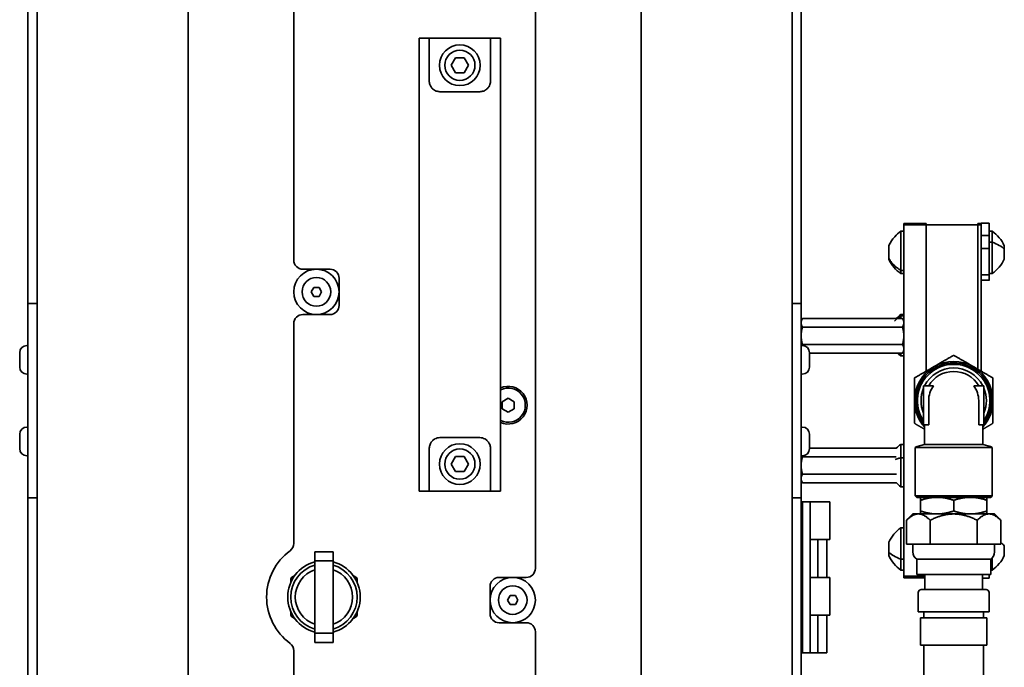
# Model space of a CAD drawing. Header units: millimetres. Extents: x 0 to 7128, y 0 to 5040.
# Tile 59 of 93: x 2702 to 3028, y 2776 to 2990. Entities that reach past the tile are written whole.
import ezdxf

# ---------------------------------------------------------------- set-up
doc = ezdxf.new("R2010")
doc.units = ezdxf.units.MM
doc.header["$LTSCALE"] = 12
doc.layers.add('Spigoli visibili(ISO)', color=7, linetype='Continuous', lineweight=35)

msp = doc.modelspace()

# ---------------------------------------------------------------- linework, layer by layer
at = {"layer": 'Spigoli visibili(ISO)'}
for p, q in [((2707.6285, 3176.4078), (2707.6285, 2663.4078)), ((2957.6285, 2663.4078), (2957.6285, 3176.4078)), ((2757.6285, 2600.4344), (2757.6285, 3160.9078)), ((2907.6285, 3160.9078), (2907.6285, 2600.4344)), ((2872.6285, 3110.9078), (2872.6285, 2808.4078)), ((2704.6285, 3068.9078), (2704.6285, 2896.0209)), ((2960.6285, 2896.0209), (2960.6285, 3068.9078)), ((2792.6285, 2910.4078), (2792.6285, 3033.7578)), ((2834.1285, 2969.7627), (2834.1285, 2983.9078)), ((2834.1285, 2983.9078), (2837.5035, 2983.9078)), ((2837.5035, 2983.9078), (2837.5035, 2969.7627)), ((2837.5035, 2983.9078), (2857.7535, 2983.9078)), ((2857.7535, 2969.7627), (2857.7535, 2983.9078)), ((2857.7535, 2983.9078), (2861.1285, 2983.9078)), ((2861.1285, 2969.7627), (2861.1285, 2983.9078)), ((2844.7417, 2974.9078), (2846.1851, 2977.4078)), ((2846.1851, 2977.4078), (2849.0719, 2977.4078)), ((2849.0719, 2977.4078), (2850.5152, 2974.9078)), ((2846.1851, 2972.4078), (2844.7417, 2974.9078)), ((2850.5152, 2974.9078), (2849.0719, 2972.4078)), ((2849.0719, 2972.4078), (2846.1851, 2972.4078)), ((2834.1285, 2969.7627), (2834.1285, 2961.9685)), ((2837.5035, 2969.6578), (2837.5035, 2969.7627)), ((2857.7535, 2969.7627), (2857.7535, 2969.6578)), ((2861.1285, 2969.7627), (2861.1285, 2961.9685)), ((2841.0035, 2966.1578), (2854.2535, 2966.1578)), ((2834.1285, 2855.8471), (2834.1285, 2961.9685)), ((2861.1285, 2855.8471), (2861.1285, 2961.9685)), ((2994.6285, 2922.0483), (2994.6285, 2922.5082)), ((2994.6285, 2922.5082), (3001.9945, 2922.5082)), ((2994.6285, 2922.0483), (2994.6285, 2922.5082)), ((3001.9945, 2922.0483), (2994.6285, 2922.0483)), ((2994.6285, 2805.7672), (2994.6285, 2922.0483)), ((2994.6285, 2922.0483), (3001.9945, 2922.0483)), ((2994.6285, 2805.7672), (2994.6285, 2922.0483)), ((3001.9945, 2922.0483), (3001.9945, 2922.5082)), ((3001.9945, 2922.5082), (3001.9945, 2922.0483)), ((3001.9945, 2922.5082), (3001.9945, 2922.0483)), ((3020.2825, 2922.0483), (3001.9945, 2922.0483)), ((3001.9945, 2873.6396), (3001.9945, 2922.0483)), ((3001.9945, 2873.6396), (3001.9945, 2922.0483)), ((3001.9945, 2922.0483), (3001.9945, 2873.6396)), ((3001.9945, 2922.0483), (3001.9945, 2873.6396)), ((3019.0825, 2922.0483), (3019.0825, 2922.5082)), ((3019.0825, 2922.0483), (3019.0825, 2922.5082)), ((3019.0825, 2922.5082), (3020.2825, 2922.5082)), ((3019.0825, 2874.3324), (3019.0825, 2922.0483)), ((3020.2825, 2922.0483), (3019.0825, 2922.0483)), ((3019.0825, 2874.3324), (3019.0825, 2922.0483)), ((3019.0825, 2922.0483), (3020.2825, 2922.0483)), ((3020.2825, 2922.5082), (3020.2825, 2922.6793)), ((3020.2825, 2922.6793), (3022.8985, 2922.6793)), ((3020.2825, 2922.0483), (3020.2825, 2922.5082)), ((3020.2825, 2922.5082), (3020.2825, 2922.0483)), ((3020.2825, 2922.0483), (3020.2825, 2873.6396)), ((3020.2825, 2873.6396), (3020.2825, 2922.0483)), ((3020.2825, 2922.0483), (3020.2825, 2873.6396)), ((3022.8985, 2922.6793), (3022.8985, 2918.5434)), ((3022.8985, 2922.6793), (3022.8985, 2918.5434)), ((2993.6285, 2906.9989), (2993.6285, 2919.9768)), ((2994.6285, 2919.9768), (2993.6285, 2919.9768)), ((2993.6285, 2906.9989), (2993.6285, 2919.9768)), ((3020.2825, 2918.5434), (3022.8985, 2918.5434)), ((3022.8985, 2918.5434), (3020.2825, 2918.5434)), ((3022.8985, 2919.9768), (3023.8985, 2919.9768)), ((3022.8985, 2918.5434), (3022.8985, 2914.255)), ((3022.8985, 2918.5434), (3022.8985, 2914.255)), ((3023.8985, 2919.9768), (3023.8985, 2916.3328)), ((3023.8985, 2916.3328), (3023.8985, 2919.9768)), ((2989.6285, 2915.1671), (2989.6285, 2914.2506)), ((3023.8985, 2916.3328), (3022.8985, 2916.3328)), ((3022.8985, 2916.3328), (3023.8985, 2916.3328)), ((3023.8985, 2916.3328), (3023.8985, 2905.9768)), ((3023.8985, 2905.9768), (3023.8985, 2916.3328)), ((3027.8985, 2915.1768), (3027.8985, 2914.9768)), ((3027.8985, 2914.7705), (3027.8985, 2914.0316)), ((2989.6285, 2913.8933), (2989.6285, 2912.0603)), ((2989.6285, 2913.8933), (2989.6285, 2912.0603)), ((2989.6285, 2911.703), (2989.6285, 2911.0981)), ((2989.6792, 2914.1315), (2989.6792, 2914.1315)), ((2989.6792, 2911.8221), (2989.6792, 2911.8221)), ((3022.8985, 2914.255), (3020.2825, 2914.255)), ((3020.2825, 2914.255), (3022.8985, 2914.255)), ((3022.8985, 2905.5985), (3022.8985, 2914.255)), ((3022.8985, 2905.5985), (3022.8985, 2914.255)), ((3027.8985, 2914.0316), (3027.8985, 2913.1831)), ((3027.8985, 2912.7705), (3027.8985, 2911.1831)), ((2989.6285, 2911.0981), (2989.6285, 2910.7865)), ((3027.8985, 2910.9768), (3027.8985, 2910.7768)), ((2804.6285, 2907.4078), (2795.6285, 2907.4078)), ((2993.6285, 2906.9989), (2994.6285, 2906.9989)), ((2994.6285, 2906.9989), (2993.6285, 2906.9989)), ((2993.6285, 2905.9768), (2993.6285, 2906.9989)), ((2993.6285, 2905.9768), (2993.6285, 2906.9989)), ((2994.6285, 2905.9768), (2993.6285, 2905.9768)), ((3022.8985, 2905.5985), (3020.2825, 2905.5985)), ((3020.2825, 2905.5985), (3022.8985, 2905.5985)), ((3022.8985, 2905.9768), (3023.8985, 2905.9768)), ((3022.8985, 2905.5985), (3022.8985, 2903.7604)), ((3022.8985, 2905.5985), (3022.8985, 2903.7604)), ((2807.6285, 2895.4078), (2807.6285, 2904.4078)), ((3020.2825, 2903.7604), (3022.8985, 2903.7604)), ((3022.8985, 2903.7604), (3022.8985, 2903.704)), ((2798.3964, 2899.9078), (2799.2625, 2901.4078)), ((2799.2625, 2898.4078), (2798.3964, 2899.9078)), ((2799.2625, 2901.4078), (2800.9945, 2901.4078)), ((2800.9945, 2898.4078), (2799.2625, 2898.4078)), ((2800.9945, 2901.4078), (2801.8605, 2899.9078)), ((2801.8605, 2899.9078), (2800.9945, 2898.4078)), ((2704.6285, 2896.0209), (2707.6285, 2896.0209)), ((2704.6285, 2831.7947), (2704.6285, 2896.0209)), ((2960.6285, 2896.0209), (2957.6285, 2896.0209)), ((2960.6285, 2896.0209), (2960.6285, 2831.7947)), ((2795.6285, 2892.4078), (2804.6285, 2892.4078)), ((2993.6285, 2892.0093), (2993.6285, 2892.3768)), ((2994.6285, 2892.3768), (2993.6285, 2892.3768)), ((2993.6285, 2892.0093), (2993.6285, 2892.3768)), ((2993.6285, 2891.1503), (2993.6285, 2892.0093)), ((2993.6285, 2892.0093), (2994.6285, 2892.0093)), ((2993.6285, 2892.0093), (2993.6285, 2891.1503)), ((2792.6285, 2816.656), (2792.6285, 2889.4078)), ((2960.6285, 2890.3768), (2961.0751, 2891.1503)), ((2961.0751, 2891.1503), (2992.1466, 2891.1503)), ((2992.4882, 2891.1503), (2994.1819, 2891.1503)), ((2994.6285, 2890.3768), (2994.1819, 2891.1503)), ((2961.0751, 2888.2635), (2994.1819, 2888.2635)), ((2704.2485, 2882.1578), (2704.6285, 2882.1578)), ((2961.0085, 2882.1578), (2960.6285, 2882.1578)), ((2961.0751, 2882.49), (2994.1819, 2882.49)), ((2701.8785, 2875.0278), (2701.8785, 2879.7878)), ((2963.3785, 2879.7878), (2963.3785, 2875.0278)), ((2963.3785, 2879.6033), (2994.1819, 2879.6033)), ((2993.6285, 2878.7443), (2993.6285, 2879.6033)), ((2993.6285, 2879.6033), (2993.6285, 2878.7443)), ((2994.6285, 2880.3768), (2994.1819, 2879.6033)), ((2994.6285, 2878.7443), (2993.6285, 2878.7443)), ((2704.2485, 2872.6578), (2704.6285, 2872.6578)), ((2961.0085, 2872.6578), (2960.6285, 2872.6578)), ((3004.4913, 2868.8544), (3001.1385, 2868.8544)), ((3001.1385, 2855.8544), (3001.1385, 2868.8544)), ((3021.1385, 2868.8544), (3017.7857, 2868.8544)), ((3021.1385, 2855.8544), (3021.1385, 2868.8544)), ((2861.6285, 2863.5625), (2863.6285, 2864.7172)), ((2861.6285, 2861.2531), (2861.6285, 2863.5625)), ((2863.6285, 2864.7172), (2865.6285, 2863.5625)), ((2865.6285, 2863.5625), (2865.6285, 2861.2531)), ((3002.8527, 2855.8544), (3002.8527, 2863.9078)), ((3019.4242, 2863.9078), (3019.4242, 2855.8544)), ((2863.6285, 2860.0984), (2861.6285, 2861.2531)), ((2865.6285, 2861.2531), (2863.6285, 2860.0984)), ((2701.8785, 2848.0278), (2701.8785, 2852.7878)), ((2704.2485, 2855.1578), (2704.6285, 2855.1578)), ((2834.1285, 2855.8471), (2834.1285, 2848.0529)), ((2861.1285, 2855.8471), (2861.1285, 2848.0529)), ((2961.0085, 2855.1578), (2960.6285, 2855.1578)), ((2963.3785, 2852.7878), (2963.3785, 2848.0278)), ((3001.1385, 2855.8544), (3002.8527, 2855.8544)), ((3001.4885, 2855.8544), (3001.4885, 2849.3724)), ((3019.4242, 2855.8544), (3021.1385, 2855.8544)), ((3020.7885, 2855.8544), (3020.7885, 2849.3724)), ((2854.2535, 2851.6578), (2841.0035, 2851.6578)), ((2993.6285, 2844.9875), (2993.6285, 2849.4388)), ((2994.6285, 2849.4388), (2993.6285, 2849.4388)), ((2993.6285, 2844.9875), (2993.6285, 2849.4387)), ((2834.1285, 2833.9078), (2834.1285, 2848.0529)), ((2837.5035, 2848.0529), (2837.5035, 2848.1578)), ((2837.5035, 2848.0529), (2837.5035, 2833.9078)), ((2857.7535, 2848.1578), (2857.7535, 2848.0529)), ((2857.7535, 2833.9078), (2857.7535, 2848.0529)), ((2861.1285, 2833.9078), (2861.1285, 2848.0529)), ((2963.3785, 2848.2123), (2992.1467, 2848.2123)), ((3023.8885, 2848.3748), (2998.3885, 2848.3748)), ((2998.3885, 2832.4078), (2998.3885, 2848.3748)), ((3001.4885, 2849.3724), (2999.0003, 2848.7057)), ((3001.4885, 2849.3724), (3020.7885, 2849.3724)), ((3020.7885, 2849.3724), (3023.2767, 2848.7057)), ((3023.8885, 2832.4078), (3023.8885, 2848.3748)), ((2704.2485, 2845.6578), (2704.6285, 2845.6578)), ((2844.7417, 2842.9078), (2846.1851, 2845.4078)), ((2846.1851, 2840.4078), (2844.7417, 2842.9078)), ((2846.1851, 2845.4078), (2849.0719, 2845.4078)), ((2849.0719, 2845.4078), (2850.5152, 2842.9078)), ((2850.5152, 2842.9078), (2849.0719, 2840.4078)), ((2961.0085, 2845.6578), (2960.6285, 2845.6578)), ((2961.0751, 2845.3255), (2992.1466, 2845.3255)), ((2994.6285, 2844.9875), (2993.6285, 2844.9875)), ((2993.6285, 2835.4388), (2993.6285, 2844.9875)), ((2993.6285, 2844.9875), (2994.6285, 2844.9875)), ((2993.6285, 2835.4388), (2993.6285, 2844.9875)), ((2849.0719, 2840.4078), (2846.1851, 2840.4078)), ((2960.6285, 2837.4388), (2961.0751, 2836.6653)), ((2961.0751, 2839.552), (2992.1467, 2839.552)), ((2961.0751, 2836.6653), (2992.1467, 2836.6653)), ((2834.1285, 2833.9078), (2837.5035, 2833.9078)), ((2837.5035, 2833.9078), (2857.7535, 2833.9078)), ((2857.7535, 2833.9078), (2861.1285, 2833.9078)), ((2994.6285, 2835.4388), (2993.6285, 2835.4388)), ((2704.6285, 2831.7947), (2707.6285, 2831.7947)), ((2704.6285, 2831.7947), (2704.6285, 2658.9078)), ((2960.6285, 2831.7947), (2957.6285, 2831.7947)), ((2960.6285, 2658.9078), (2960.6285, 2831.7947)), ((2961.1285, 2830.4078), (2960.6285, 2830.4078)), ((2961.1285, 2780.4078), (2961.1285, 2830.4078)), ((2963.6285, 2830.4078), (2961.1285, 2830.4078)), ((2963.6285, 2830.4078), (2964.6285, 2830.4078)), ((2963.6285, 2780.4078), (2963.6285, 2830.4078)), ((2970.1285, 2830.4078), (2964.6285, 2830.4078)), ((2970.1285, 2830.4078), (2970.1285, 2817.9078)), ((3023.8885, 2832.4078), (2998.3885, 2832.4078)), ((2998.8885, 2831.9078), (2998.3885, 2832.4078)), ((3023.3885, 2831.9078), (2998.8885, 2831.9078)), ((3000.1385, 2830.9253), (3000.1385, 2831.9078)), ((3000.1385, 2830.9253), (3000.1385, 2827.3903)), ((3011.1385, 2830.9253), (3011.1385, 2827.3903)), ((3022.1385, 2831.9078), (3022.1385, 2830.9253)), ((3022.1385, 2827.3903), (3022.1385, 2830.9253)), ((3023.3885, 2831.9078), (3023.8885, 2832.4078)), ((3000.1385, 2826.4078), (3000.1385, 2827.3903)), ((3022.1385, 2827.3903), (3022.1385, 2826.4078)), ((2997.6385, 2826.4078), (2995.55, 2824.3193)), ((2995.55, 2816.4078), (2995.55, 2824.3193)), ((2997.6385, 2826.4078), (2999.4471, 2826.4078)), ((2999.4471, 2826.4078), (3011.1385, 2826.4078)), ((3003.3443, 2816.4078), (3003.3443, 2824.3193)), ((3011.1385, 2826.4078), (3022.8298, 2826.4078)), ((3018.9327, 2816.4078), (3018.9327, 2824.3193)), ((3022.8298, 2826.4078), (3024.6385, 2826.4078)), ((3024.6385, 2826.4078), (3026.7269, 2824.3193)), ((3026.7269, 2816.4078), (3026.7269, 2824.3193)), ((2993.6285, 2811.4828), (2993.6285, 2821.8388)), ((2994.6285, 2821.8388), (2993.6285, 2821.8388)), ((2993.6285, 2821.8388), (2993.6285, 2811.4828)), ((2963.6285, 2817.9078), (2964.6285, 2817.9078)), ((2966.1285, 2817.9078), (2963.6285, 2817.9078)), ((2966.4329, 2817.9078), (2966.1285, 2817.9078)), ((2966.1285, 2817.9078), (2966.1285, 2805.4078)), ((2970.1285, 2817.9078), (2966.4329, 2817.9078)), ((2969.1285, 2817.9078), (2969.1285, 2805.4078)), ((2989.6285, 2816.8388), (2989.6285, 2817.0388)), ((2799.6285, 2813.9078), (2805.6285, 2813.9078)), ((2799.6285, 2810.9065), (2799.6285, 2813.9078)), ((2805.6285, 2810.9065), (2805.6285, 2813.9078)), ((2989.6285, 2815.045), (2989.6285, 2816.6325)), ((2989.6285, 2813.784), (2989.6285, 2814.6325)), ((2989.6285, 2813.045), (2989.6285, 2813.784)), ((2995.55, 2816.4078), (2999.4471, 2816.4078)), ((2997.6385, 2813.8445), (2997.6385, 2816.4078)), ((2999.4471, 2816.4078), (3003.3443, 2816.4078)), ((3003.3443, 2816.4078), (3011.1385, 2816.4078)), ((3011.1385, 2816.4078), (3018.9327, 2816.4078)), ((3018.9327, 2816.4078), (3022.8298, 2816.4078)), ((3022.8298, 2816.4078), (3026.7269, 2816.4078)), ((3024.6385, 2813.8445), (3024.6385, 2816.4078)), ((3027.8985, 2815.8935), (3027.8985, 2815.045)), ((3027.8985, 2814.6325), (3027.8985, 2813.045)), ((2799.6285, 2810.9065), (2805.6285, 2810.9065)), ((2799.6285, 2786.9091), (2799.6285, 2810.9065)), ((2805.6285, 2786.9091), (2805.6285, 2810.9065)), ((2989.6285, 2812.6388), (2989.6285, 2812.8388)), ((2994.6285, 2811.4828), (2993.6285, 2811.4828)), ((2993.6285, 2807.8388), (2993.6285, 2811.4828)), ((2993.6285, 2811.4828), (2994.6285, 2811.4828)), ((2993.6285, 2811.4828), (2993.6285, 2807.8388)), ((3023.3885, 2811.4078), (2998.8885, 2811.4078)), ((2998.8885, 2806.4078), (2998.8885, 2811.4078)), ((3023.3885, 2806.4078), (3023.3885, 2811.4078)), ((3023.8985, 2811.8716), (3023.8985, 2807.8388)), ((3023.8985, 2807.8388), (3023.8985, 2811.8716)), ((3027.8985, 2812.8388), (3027.8985, 2812.6388)), ((2994.6285, 2807.8388), (2993.6285, 2807.8388)), ((3023.3885, 2807.8388), (3023.8985, 2807.8388)), ((2869.6285, 2805.4078), (2860.6285, 2805.4078)), ((2963.6285, 2805.4078), (2964.6285, 2805.4078)), ((2966.1285, 2805.4078), (2963.6285, 2805.4078)), ((2966.4329, 2805.4078), (2966.1285, 2805.4078)), ((2970.1285, 2805.4078), (2966.4329, 2805.4078)), ((2970.1285, 2792.9078), (2970.1285, 2805.4078)), ((2994.6285, 2805.7672), (3001.6385, 2805.7672)), ((3001.6385, 2805.7672), (2994.6285, 2805.7672)), ((2994.6285, 2805.3073), (2994.6285, 2805.7672)), ((2994.6285, 2805.3073), (2994.6285, 2805.7672)), ((2994.6285, 2805.3073), (3001.6385, 2805.3073)), ((3023.3885, 2806.4078), (2998.8885, 2806.4078)), ((3001.6385, 2801.4078), (3001.6385, 2806.4078)), ((3020.6385, 2801.4078), (3020.6385, 2806.4078)), ((3020.6385, 2805.1656), (3022.8985, 2805.1656)), ((3022.8985, 2806.4078), (3022.8985, 2805.1656)), ((3022.8985, 2806.4078), (3022.8985, 2805.1656)), ((2857.6285, 2802.4078), (2857.6285, 2793.4078)), ((3000.3885, 2801.4078), (3021.8885, 2801.4078)), ((2863.3964, 2797.9078), (2864.2625, 2799.4078)), ((2864.2625, 2796.4078), (2863.3964, 2797.9078)), ((2864.2625, 2799.4078), (2865.9945, 2799.4078)), ((2865.9945, 2799.4078), (2866.8605, 2797.9078)), ((2866.8605, 2797.9078), (2865.9945, 2796.4078)), ((2999.3885, 2800.4078), (2999.3885, 2794.0078)), ((3022.8885, 2800.4078), (3022.8885, 2794.0078)), ((2865.9945, 2796.4078), (2864.2625, 2796.4078)), ((2999.3885, 2794.0078), (3022.8885, 2794.0078)), ((3001.2385, 2792.0078), (3001.2385, 2794.0078)), ((3021.0385, 2792.0078), (3021.0385, 2794.0078)), ((2963.6285, 2792.9078), (2964.6285, 2792.9078)), ((2966.1285, 2792.9078), (2963.6285, 2792.9078)), ((2966.4329, 2792.9078), (2966.1285, 2792.9078)), ((2966.1285, 2780.4078), (2966.1285, 2792.9078)), ((2970.1285, 2792.9078), (2966.4329, 2792.9078)), ((2969.1285, 2780.4078), (2969.1285, 2792.9078)), ((3022.1385, 2792.0078), (3000.1385, 2792.0078)), ((3000.1385, 2783.0078), (3000.1385, 2792.0078)), ((3022.1385, 2783.0078), (3022.1385, 2792.0078)), ((2860.6285, 2790.4078), (2869.6285, 2790.4078)), ((2799.6285, 2786.9091), (2805.6285, 2786.9091)), ((2799.6285, 2783.9078), (2799.6285, 2786.9091)), ((2805.6285, 2783.9078), (2805.6285, 2786.9091)), ((2872.6285, 2787.4078), (2872.6285, 2621.9078)), ((2792.6285, 2636.9078), (2792.6285, 2781.1595)), ((2799.6285, 2783.9078), (2805.6285, 2783.9078)), ((3000.1385, 2783.0078), (3022.1385, 2783.0078)), ((3001.2385, 2675.7682), (3001.2385, 2783.0078)), ((3021.0385, 2675.7682), (3021.0385, 2783.0078)), ((2961.1285, 2780.4078), (2960.6285, 2780.4078)), ((2963.6285, 2780.4078), (2961.1285, 2780.4078)), ((2966.1285, 2780.4078), (2963.6285, 2780.4078)), ((2969.1285, 2780.4078), (2966.1285, 2780.4078))]:
    msp.add_line(p, q, dxfattribs=at)
for centre, radius in [((2847.6285, 2974.9078), 6.75), ((2847.6285, 2974.9078), 5), ((2800.1285, 2899.9078), 7.5), ((2800.1285, 2899.9078), 4.75), ((2847.6285, 2842.9078), 6.75), ((2847.6285, 2842.9078), 5), ((2865.1285, 2797.9078), 7.5), ((2865.1285, 2797.9078), 4.75)]:
    msp.add_circle(centre, radius, dxfattribs=at)
for centre, radius, start, end in [((3017.0744, 2910.2234), 11.9036, 24.590109, 55.021033), ((2995.2712, 2912.8158), 5.7447, 166.760433, 169.18952), ((2995.2712, 2913.1378), 5.7447, 190.810507, 193.239566), ((2795.6285, 2910.4078), 3, 180, 270), ((3017.0744, 2915.7302), 11.9036, 304.978967, 335.409891), ((2804.6285, 2904.4078), 3, 0, 90), ((2804.6285, 2895.4078), 3, 270, 0), ((2795.6285, 2889.4078), 3, 90, 180), ((2704.2485, 2879.7878), 2.37, 90, 180), ((2961.0085, 2879.7878), 2.37, 0, 90), ((3011.1385, 2863.9078), 12.5, 323.130102, 216.869898), ((3011.1385, 2863.9078), 12, 326.44269, 213.55731), ((3011.1385, 2863.9078), 13, 60, 120), ((2704.2485, 2875.0278), 2.37, 180, 270), ((2961.0085, 2875.0278), 2.37, 270, 0), ((3011.1385, 2863.9078), 13, 120, 180), ((3011.1385, 2863.9078), 10.8152, 27.217672, 152.782328), ((3011.1385, 2863.9078), 9.65, 30.837156, 149.162844), ((3011.1385, 2863.9078), 13, 0, 60), ((2863.6285, 2862.4078), 6.25, 246.421822, 113.578178), ((2863.6285, 2862.4078), 5.67, 243.837589, 116.162411), ((3011.1385, 2863.9078), 10.8152, 157.611371, 202.388629), ((3011.1385, 2863.9078), 8.2858, 143.344738, 180), ((3011.1385, 2863.9078), 8.2858, 0, 36.655262), ((3011.1385, 2863.9078), 10.8152, 337.611371, 22.388629), ((3011.1385, 2863.9078), 13, 180, 222.071632), ((3011.1385, 2863.9078), 13, 317.928368, 0), ((2704.2485, 2852.7878), 2.37, 90, 180), ((2961.0085, 2852.7878), 2.37, 0, 90), ((2704.2485, 2848.0278), 2.37, 180, 270), ((2961.0085, 2848.0278), 2.37, 270, 0), ((2999.3885, 2847.2568), 1.5, 105, 131.810315), ((3022.8885, 2847.2568), 1.5, 48.189685, 75), ((3000.4525, 2812.0854), 11.9036, 124.978967, 155.409891), ((2802.6285, 2798.9078), 19, 126.221547, 233.778453), ((2789.6285, 2816.656), 3, 306.221547, 0), ((3000.6385, 2813.8445), 3, 180, 234.314665), ((3021.6385, 2813.8445), 3, 305.685335, 0), ((2802.6285, 2798.9078), 12, 104.477512, 255.522488), ((2802.6285, 2798.9078), 12, 284.477512, 75.522488), ((3000.4525, 2817.5921), 11.9036, 204.590109, 235.021033), ((3017.0744, 2817.5921), 11.9036, 304.978967, 335.409891), ((2802.6285, 2798.9078), 11, 105.82662, 254.17338), ((2802.6285, 2798.9078), 9.5, 108.40848, 251.59152), ((2802.6285, 2798.9078), 11, 285.82662, 74.17338), ((2802.6285, 2798.9078), 9.5, 288.40848, 71.59152), ((2869.6285, 2808.4078), 3, 270, 0), ((2802.6285, 2798.9078), 12.51, 148.442376, 151.557624), ((2802.6285, 2798.9078), 12.51, 28.442376, 31.557624), ((2860.6285, 2802.4078), 3, 90, 180), ((3000.3885, 2800.4078), 1, 90, 180), ((3021.8885, 2800.4078), 1, 0, 90), ((2802.6285, 2798.9078), 12.51, 208.442376, 211.557624), ((2802.6285, 2798.9078), 12.51, 328.442376, 331.557624), ((2860.6285, 2793.4078), 3, 180, 270), ((2869.6285, 2787.4078), 3, 0, 90), ((2789.6285, 2781.1595), 3, 0, 53.778453)]:
    msp.add_arc(centre, radius, start, end, dxfattribs=at)
for centre, major_axis, ratio, start_param, end_param in [((2995.3928, 2914.663), (-5.8688, -0.0618), 0.49831675, 6.04736414, 6.08885995), ((3017.0744, 2911.6568), (11.9036, 0), 0.47942554, 0.42917837, 0.96029818), ((3017.0744, 2911.6568), (-11.9036, 0), 0.47942554, 3.57077102, 4.10189084), ((3022.2561, 2913.8374), (5.7443, 0.0005), 0.86603001, 0.18860248, 0.23100054), ((3022.2578, 2914.9812), (5.7426, -0.0042), 0.00015717, 6.05210349, 6.09451427), ((2995.3884, 2914.8417), (-5.8644, -0.0523), 0.50138702, 0.18459282, 0.22612119), ((2995.4021, 2912.7883), (-1.2103, -5.7527), 0.99994926, 4.68921927, 4.7306482), ((2995.3865, 2913.1621), (1.2114, -5.7361), 0.99996318, 4.69334212, 4.73488147), ((2995.4034, 2911.1002), (-5.8797, 0.0655), 0.50174041, 6.05821485, 6.09963368), ((3022.2561, 2914.116), (5.7444, 0.0007), 0.86601852, 6.05199808, 6.09439577), ((3022.2578, 2911.8356), (5.7425, 0.0087), 0.8661055, 0.18736375, 0.2297748), ((2995.3991, 2911.2907), (-5.8753, 0.0627), 0.49829268, 0.19442081, 0.23587123), ((2995.3928, 2911.2907), (-5.8688, 0.0617), 0.49831866, 0.23580047, 0.23581587), ((3022.257, 2912.1149), (5.7434, 0.0042), 0.86598644, 6.05147397, 6.09387868), ((3022.257, 2910.9746), (5.7434, 0.0022), 0.00008169, 0.18867396, 0.23107896), ((2995.2699, 2816.841), (-5.7434, -0.0022), 0.0000817, 0.18867396, 0.23107896), ((2995.27, 2815.7007), (-5.7434, -0.0042), 0.8659864, 6.05147325, 6.09387797), ((3017.0744, 2813.5187), (-11.9036, 0), 0.47942554, 3.57077102, 3.76671946), ((2995.2691, 2815.98), (-5.7425, -0.0087), 0.86610546, 0.18736441, 0.22977547), ((2995.2709, 2813.6996), (-5.7444, -0.0007), 0.86601856, 6.05199873, 6.09439643), ((3000.4525, 2816.1588), (11.9036, 0), 0.47942554, 3.57077102, 4.10189084), ((3000.4525, 2816.1588), (-11.9036, 0), 0.47942554, 0.42917837, 0.96029818), ((3022.2561, 2815.9779), (5.7444, 0.0007), 0.86601852, 6.05199808, 6.09439577), ((3022.2578, 2813.6975), (5.7425, 0.0087), 0.8661055, 0.18736375, 0.2297748), ((3022.2557, 2813.6994), (5.7447, 0), 0.8660254, 0.18867894, 0.23107402), ((2995.2709, 2813.9782), (-5.7443, -0.0005), 0.86603001, 0.18860248, 0.23100054), ((2995.2692, 2812.8344), (-5.7426, 0.0042), 0.00015722, 6.05210349, 6.09451427), ((3022.257, 2813.9769), (5.7434, 0.0042), 0.86598644, 6.05147397, 6.09387868), ((3022.2557, 2813.9782), (5.7447, 0), 0.8660254, 6.05211128, 6.09450683), ((3022.257, 2812.8365), (5.7434, 0.0022), 0.00008169, 0.18867394, 0.23107895)]:
    msp.add_ellipse(centre, major_axis=major_axis, ratio=ratio, start_param=start_param, end_param=end_param, dxfattribs=at)
for points, knots in [([(2837.5035, 2969.6578), (2837.5037, 2969.5132), (2837.5124, 2969.3607), (2837.5605, 2968.9949), (2837.6119, 2968.7528), (2837.7892, 2968.2471), (2837.9164, 2967.9842), (2838.2406, 2967.4871), (2838.4996, 2967.1878), (2839.048, 2966.732), (2839.4025, 2966.5179), (2840.1812, 2966.2305), (2840.6052, 2966.1578), (2841.0035, 2966.1578)], [3.799367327, 3.799367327, 3.799367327, 3.799367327, 3.879966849, 3.879966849, 3.984295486, 3.984295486, 4.088624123, 4.088624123, 4.201750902, 4.201750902, 4.321222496, 4.321222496, 4.440694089, 4.440694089, 4.440694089, 4.440694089]), ([(2854.2535, 2966.1578), (2854.6517, 2966.1578), (2855.0757, 2966.2305), (2855.8544, 2966.5179), (2856.2089, 2966.732), (2856.7574, 2967.1878), (2857.0163, 2967.4871), (2857.3406, 2967.9842), (2857.4678, 2968.2471), (2857.6451, 2968.7528), (2857.6964, 2968.9949), (2857.7446, 2969.3607), (2857.7533, 2969.5132), (2857.7535, 2969.6578)], [0, 0, 0, 0, 0.119471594, 0.119471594, 0.238943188, 0.238943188, 0.352069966, 0.352069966, 0.456398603, 0.456398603, 0.56072724, 0.56072724, 0.641326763, 0.641326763, 0.641326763, 0.641326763]), ([(2989.6792, 2915.2862), (2990.1704, 2916.333), (2990.8236, 2917.3169), (2992.2009, 2918.8503), (2992.8878, 2919.4571), (2993.6285, 2919.9768)], [0, 0, 0, 0, 0.346886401, 0.346886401, 0.618336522, 0.618336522, 0.618336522, 0.618336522]), ([(2993.6285, 2906.9989), (2993.5848, 2907.0251), (2993.5412, 2907.0515), (2993.4443, 2907.111), (2993.391, 2907.1444), (2993.2319, 2907.2456), (2993.127, 2907.3148), (2992.8159, 2907.527), (2992.6134, 2907.6749), (2992.0226, 2908.1366), (2991.6513, 2908.4685), (2990.9646, 2909.1722), (2990.6492, 2909.544), (2990.224, 2910.1235), (2990.0902, 2910.3203), (2989.9018, 2910.6199), (2989.8411, 2910.7205), (2989.7532, 2910.8723), (2989.7244, 2910.9231), (2989.6732, 2911.0153), (2989.6508, 2911.0566), (2989.6285, 2911.0981)], [0.00001367, 0.00001367, 0.00001367, 0.00001367, 0.16200743, 0.16200743, 0.36194857, 0.36194857, 0.76183086, 0.76183086, 1.56159542, 1.56159542, 3.16112456, 3.16112456, 4.76065369, 4.76065369, 5.56041826, 5.56041826, 5.96030055, 5.96030055, 6.16024169, 6.16024169, 6.3222512, 6.3222512, 6.3222512, 6.3222512]), ([(2989.6285, 2911.0981), (2989.6508, 2911.0566), (2989.6732, 2911.0153), (2989.7244, 2910.9231), (2989.7532, 2910.8723), (2989.8411, 2910.7205), (2989.9018, 2910.6199), (2990.0902, 2910.3203), (2990.224, 2910.1235), (2990.6492, 2909.544), (2990.9646, 2909.1722), (2991.6513, 2908.4685), (2992.0226, 2908.1366), (2992.6134, 2907.6749), (2992.8159, 2907.527), (2993.127, 2907.3148), (2993.2319, 2907.2456), (2993.391, 2907.1444), (2993.4443, 2907.111), (2993.5412, 2907.0515), (2993.5848, 2907.0251), (2993.6285, 2906.9989)], [-6.3222512, -6.3222512, -6.3222512, -6.3222512, -6.16024169, -6.16024169, -5.96030055, -5.96030055, -5.56041826, -5.56041826, -4.76065369, -4.76065369, -3.16112456, -3.16112456, -1.56159542, -1.56159542, -0.76183086, -0.76183086, -0.36194857, -0.36194857, -0.16200743, -0.16200743, -0.00001367, -0.00001367, -0.00001367, -0.00001367]), ([(2993.6285, 2905.9769), (2992.8137, 2906.5486), (2992.0638, 2907.2264), (2990.7219, 2908.7913), (2990.132, 2909.7024), (2989.6792, 2910.6675)], [0.000001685, 0.000001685, 0.000001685, 0.000001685, 0.298606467, 0.298606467, 0.618411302, 0.618411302, 0.618411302, 0.618411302]), ([(2991.5069, 2890.2088), (2991.7934, 2890.518), (2992.0975, 2890.8121), (2992.6134, 2891.2594), (2992.8159, 2891.4234), (2993.127, 2891.6589), (2993.2319, 2891.7356), (2993.391, 2891.8479), (2993.4443, 2891.8849), (2993.5412, 2891.951), (2993.5848, 2891.9802), (2993.6285, 2892.0093)], [-2.85675308, -2.85675308, -2.85675308, -2.85675308, -1.56159542, -1.56159542, -0.76183086, -0.76183086, -0.36194857, -0.36194857, -0.16200743, -0.16200743, 0.00000338, 0.00000338, 0.00000338, 0.00000338]), ([(2993.6285, 2878.7443), (2993.5848, 2878.7734), (2993.5412, 2878.8026), (2993.4443, 2878.8687), (2993.391, 2878.9057), (2993.2319, 2879.018), (2993.127, 2879.0947), (2992.841, 2879.3112), (2992.6625, 2879.4546), (2992.4882, 2879.6033)], [-0.00000338, -0.00000338, -0.00000338, -0.00000338, 0.16200743, 0.16200743, 0.36194857, 0.36194857, 0.76183086, 0.76183086, 1.4648056, 1.4648056, 1.4648056, 1.4648056]), ([(2841.0035, 2851.6578), (2840.7348, 2851.6578), (2840.4434, 2851.6247), (2839.8838, 2851.4864), (2839.6156, 2851.3813), (2839.1255, 2851.1258), (2838.8684, 2850.9471), (2838.427, 2850.5454), (2838.2424, 2850.3233), (2837.7925, 2849.6564), (2837.6399, 2849.2088), (2837.5203, 2848.574), (2837.5033, 2848.3567), (2837.5035, 2848.1578)], [-3.445861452, -3.445861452, -3.445861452, -3.445861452, -3.365242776, -3.365242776, -3.284624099, -3.284624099, -3.193320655, -3.193320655, -3.102017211, -3.102017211, -2.90082315, -2.90082315, -2.784965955, -2.784965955, -2.784965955, -2.784965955]), ([(2857.7535, 2848.1578), (2857.7536, 2848.3567), (2857.7367, 2848.574), (2857.617, 2849.2088), (2857.4644, 2849.6564), (2857.0146, 2850.3233), (2856.8299, 2850.5454), (2856.3886, 2850.9471), (2856.1315, 2851.1258), (2855.6413, 2851.3813), (2855.3732, 2851.4864), (2854.8136, 2851.6247), (2854.5222, 2851.6578), (2854.2535, 2851.6578)], [-4.10675695, -4.10675695, -4.10675695, -4.10675695, -3.990899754, -3.990899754, -3.789705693, -3.789705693, -3.698402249, -3.698402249, -3.607098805, -3.607098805, -3.526480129, -3.526480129, -3.445861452, -3.445861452, -3.445861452, -3.445861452]), ([(2991.7502, 2844.3934), (2991.9639, 2844.4768), (2992.1863, 2844.557), (2992.6134, 2844.6993), (2992.8159, 2844.7623), (2993.127, 2844.8528), (2993.2319, 2844.8823), (2993.391, 2844.9255), (2993.4443, 2844.9397), (2993.5412, 2844.9651), (2993.5848, 2844.9763), (2993.6285, 2844.9875)], [-2.49623414, -2.49623414, -2.49623414, -2.49623414, -1.56159542, -1.56159542, -0.76183086, -0.76183086, -0.36194857, -0.36194857, -0.16200743, -0.16200743, -0.00001367, -0.00001367, -0.00001367, -0.00001367]), ([(2993.6285, 2844.9875), (2993.5848, 2844.9763), (2993.5412, 2844.9651), (2993.4443, 2844.9397), (2993.391, 2844.9255), (2993.2319, 2844.8823), (2993.127, 2844.8528), (2992.8159, 2844.7623), (2992.6134, 2844.6993), (2992.1863, 2844.557), (2991.9639, 2844.4768), (2991.7502, 2844.3934)], [0.00001367, 0.00001367, 0.00001367, 0.00001367, 0.16200743, 0.16200743, 0.36194857, 0.36194857, 0.76183086, 0.76183086, 1.56159543, 1.56159543, 2.49623415, 2.49623415, 2.49623415, 2.49623415])]:
    msp.add_open_spline(points, degree=3, knots=knots, dxfattribs=at)
for points in [[(2992.1466, 2891.1503), (2992.6069, 2891.5987), (2993.1049, 2892.0093), (2993.6285, 2892.3768)], [(2992.1463, 2848.2119), (2992.6067, 2848.6605), (2993.1047, 2849.0712), (2993.6285, 2849.4387)], [(2993.6285, 2835.4388), (2993.1046, 2835.8064), (2992.6067, 2836.2171), (2992.1467, 2836.6653)]]:
    msp.add_open_spline(points, degree=3, dxfattribs=at)
for points, weights, knots in [([(2960.6285, 2889.7069), (2960.6285, 2889.9284), (2960.7689, 2890.6199), (2961.0751, 2891.1503)], [7.06217782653, 7.06217782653, 6.89454220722, 6.55513627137], [-7.42038933, -7.42038933, -7.42038933, -6.71088201, -5.27436751, -5.27436751, -5.27436751]), ([(2961.0751, 2888.2635), (2960.7689, 2888.7939), (2960.6285, 2889.4855), (2960.6285, 2889.7069)], [6.55513627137, 6.89454220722, 7.06217782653, 7.06217782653], [5.27436751, 5.27436751, 5.27436751, 6.71088201, 7.42038933, 7.42038933, 7.42038933]), ([(2994.6285, 2889.7069), (2994.6285, 2889.4855), (2994.4881, 2888.7939), (2994.1819, 2888.2635)], [7.06217782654, 7.06217782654, 6.89454220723, 6.55513627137], [-7.42038933, -7.42038933, -7.42038933, -6.71088201, -5.27436751, -5.27436751, -5.27436751]), ([(2960.6285, 2885.3768), (2960.6285, 2884.9339), (2960.7689, 2883.5508), (2961.0751, 2882.49)], [7.06217782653, 7.06217782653, 6.89454220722, 6.55513627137], [-7.42038933, -7.42038933, -7.42038933, -6.71088201, -5.27436751, -5.27436751, -5.27436751]), ([(2994.6285, 2885.3768), (2994.6285, 2884.9339), (2994.4881, 2883.5508), (2994.1819, 2882.49)], [7.06217782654, 7.06217782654, 6.89454220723, 6.55513627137], [-7.42038933, -7.42038933, -7.42038933, -6.71088201, -5.27436751, -5.27436751, -5.27436751]), ([(2960.6285, 2842.4388), (2960.6285, 2841.9958), (2960.7689, 2840.6127), (2961.0751, 2839.552)], [7.06217782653, 7.06217782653, 6.89454220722, 6.55513627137], [-7.42038933, -7.42038933, -7.42038933, -6.71088201, -5.27436751, -5.27436751, -5.27436751]), ([(2961.0751, 2836.6653), (2960.7689, 2837.1956), (2960.6285, 2837.8872), (2960.6285, 2838.1087)], [6.55513627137, 6.89454220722, 7.06217782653, 7.06217782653], [5.27436751, 5.27436751, 5.27436751, 6.71088201, 7.42038933, 7.42038933, 7.42038933])]:
    msp.add_rational_spline(points, weights, degree=2, knots=knots, dxfattribs=at)
for points, weights in [([(2994.1819, 2891.1503), (2994.6285, 2890.3768), (2994.6285, 2889.7069)], [6.55513627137, 7.06217782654, 7.06217782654]), ([(2961.0751, 2888.2635), (2960.6285, 2886.7165), (2960.6285, 2885.3768)], [6.55513627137, 7.06217782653, 7.06217782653]), ([(2994.1819, 2888.2635), (2994.6285, 2886.7165), (2994.6285, 2885.3768)], [6.55513627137, 7.06217782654, 7.06217782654]), ([(2960.9008, 2882.1578), (2960.9766, 2882.3195), (2961.0751, 2882.49)], [6.74412854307, 6.66060068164, 6.55513627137]), ([(2994.1819, 2882.49), (2994.6285, 2881.7165), (2994.6285, 2881.0467)], [6.55513627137, 7.06217782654, 7.06217782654]), ([(2994.6285, 2881.0467), (2994.6285, 2880.3768), (2994.1819, 2879.6033)], [7.06217782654, 7.06217782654, 6.55513627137]), ([(3004.6385, 2875.1661), (3007.6551, 2876.9078), (3011.1385, 2878.9189)], [1.53293871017, 1.53293871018, 1.42287866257]), ([(3011.1385, 2878.9189), (3014.6218, 2876.9078), (3017.6385, 2875.1661)], [1.42287866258, 1.5329387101, 1.53293871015]), ([(2998.1385, 2871.4133), (3001.6218, 2873.4244), (3004.6385, 2875.1661)], [1.42287866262, 1.53293871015, 1.53293871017]), ([(3017.6385, 2875.1661), (3020.6551, 2873.4244), (3024.1385, 2871.4133)], [1.53293871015, 1.53293871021, 1.42287866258]), ([(2998.1385, 2863.9078), (2998.1385, 2867.3911), (2998.1385, 2871.4133)], [1.53293871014, 1.53293871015, 1.42287866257]), ([(3024.1385, 2871.4133), (3024.1385, 2867.3911), (3024.1385, 2863.9078)], [1.42287866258, 1.5329387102, 1.53293871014]), ([(2998.1385, 2856.4022), (2998.1385, 2860.4244), (2998.1385, 2863.9078)], [1.42287866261, 1.53293871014, 1.53293871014]), ([(3024.1385, 2863.9078), (3024.1385, 2860.4244), (3024.1385, 2856.4022)], [1.53293871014, 1.53293871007, 1.42287866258]), ([(3001.4885, 2854.4681), (2999.9023, 2855.3839), (2998.1385, 2856.4022)], [1.50405738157, 1.47655892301, 1.42287866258]), ([(3024.1385, 2856.4022), (3022.3747, 2855.3839), (3020.7885, 2854.4681)], [1.42287866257, 1.476558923, 1.50405738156]), ([(2961.0751, 2845.3255), (2960.6285, 2843.7785), (2960.6285, 2842.4388)], [6.55513627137, 7.06217782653, 7.06217782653]), ([(2961.0751, 2845.3255), (2960.9766, 2845.4961), (2960.9008, 2845.6578)], [6.55513627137, 6.66060068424, 6.7441285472]), ([(2960.6285, 2838.1087), (2960.6285, 2838.7785), (2961.0751, 2839.552)], [7.06217782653, 7.06217782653, 6.55513627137]), ([(3005.6385, 2831.9078), (3003.0859, 2831.9078), (3000.1385, 2830.9253)], [1.51174228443, 1.51174228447, 1.40320407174]), ([(3011.1385, 2830.9253), (3008.191, 2831.9078), (3005.6385, 2831.9078)], [1.40320407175, 1.51174228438, 1.51174228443]), ([(3016.6385, 2831.9078), (3014.0859, 2831.9078), (3011.1385, 2830.9253)], [1.51174228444, 1.51174228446, 1.40320407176]), ([(3022.1385, 2830.9253), (3019.191, 2831.9078), (3016.6385, 2831.9078)], [1.40320407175, 1.51174228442, 1.51174228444]), ([(3000.1385, 2827.3903), (3003.0859, 2826.4078), (3005.6385, 2826.4078)], [1.40320407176, 1.51174228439, 1.51174228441]), ([(3005.6385, 2826.4078), (3008.191, 2826.4078), (3011.1385, 2827.3903)], [1.51174228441, 1.51174228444, 1.40320407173]), ([(3011.1385, 2827.3903), (3014.0859, 2826.4078), (3016.6385, 2826.4078)], [1.40320407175, 1.51174228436, 1.51174228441]), ([(3016.6385, 2826.4078), (3019.191, 2826.4078), (3022.1385, 2827.3903)], [1.51174228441, 1.51174228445, 1.40320407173]), ([(2995.55, 2824.3193), (2997.6385, 2826.4078), (2999.4471, 2826.4078)], [1.08511832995, 1.0812273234, 1]), ([(2999.4471, 2826.4078), (3001.2558, 2826.4078), (3003.3443, 2824.3193)], [1, 1.0812273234, 1.08511832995]), ([(3003.3443, 2824.3193), (3007.5212, 2826.4078), (3011.1385, 2826.4078)], [1.08511832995, 1.0812273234, 1]), ([(3011.1385, 2826.4078), (3014.7558, 2826.4078), (3018.9327, 2824.3193)], [1, 1.0812273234, 1.08511832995]), ([(3018.9327, 2824.3193), (3021.0212, 2826.4078), (3022.8298, 2826.4078)], [1.08511832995, 1.0812273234, 1]), ([(3022.8298, 2826.4078), (3024.6385, 2826.4078), (3026.7269, 2824.3193)], [1, 1.0812273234, 1.08511832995]), ([(2791.6285, 2803.7036), (2791.6285, 2804.2727), (2791.6285, 2804.866)], [1.29766044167, 1.28495403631, 1.26951042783]), ([(2791.9685, 2805.455), (2792.4823, 2805.7516), (2792.9752, 2806.0362)], [1.26951042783, 1.28495403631, 1.29766044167]), ([(2812.2818, 2806.0362), (2812.7746, 2805.7516), (2813.2884, 2805.455)], [1.29766044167, 1.28495403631, 1.26951042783]), ([(2813.6285, 2803.7036), (2813.6285, 2804.2727), (2813.6285, 2804.866)], [1.29766044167, 1.28495403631, 1.26951042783]), ([(2791.6285, 2792.9496), (2791.6285, 2793.5429), (2791.6285, 2794.112)], [1.26951042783, 1.28495403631, 1.29766044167]), ([(2813.6285, 2792.9496), (2813.6285, 2793.5429), (2813.6285, 2794.112)], [1.26951042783, 1.28495403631, 1.29766044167]), ([(2792.9752, 2791.7794), (2792.4823, 2792.064), (2791.9685, 2792.3606)], [1.29766044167, 1.28495403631, 1.26951042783]), ([(2813.2884, 2792.3606), (2812.7746, 2792.064), (2812.2818, 2791.7794)], [1.26951042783, 1.28495403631, 1.29766044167])]:
    msp.add_rational_spline(points, weights, degree=2, dxfattribs=at)

doc.saveas('drawing.dxf')
